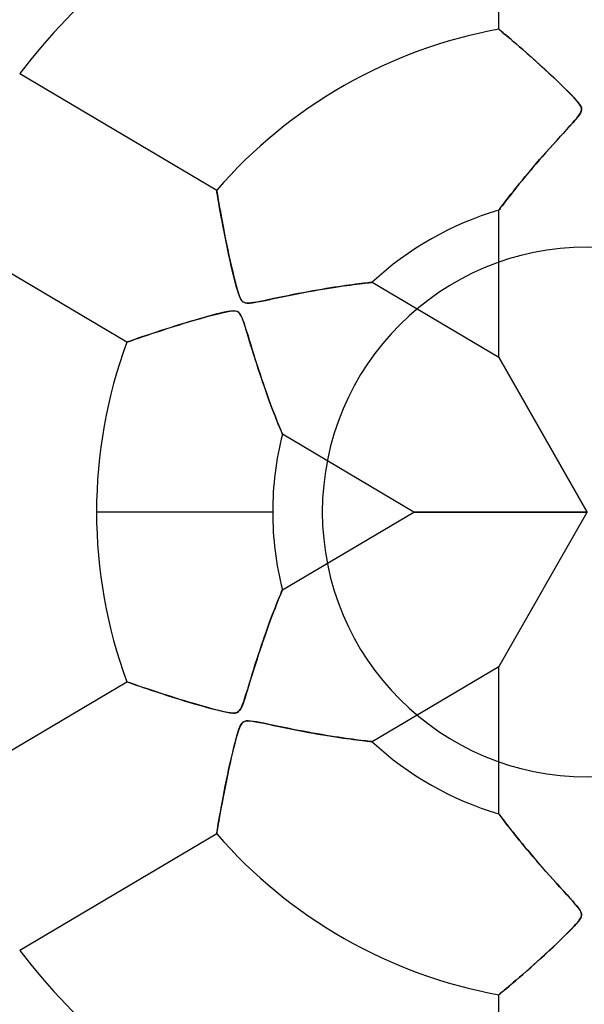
# Model space of a CAD drawing. Header units: millimetres. Extents: x -550 to 550, y -550 to 550.
# Tile 14 of 57: x -32 to 0, y -28 to 28. Entities that reach past the tile are written whole.
import ezdxf

# ---------------------------------------------------------------- set-up
doc = ezdxf.new("R2010")
doc.units = ezdxf.units.MM
doc.layers.add('HIDDEN', color=7, linetype='Continuous')
doc.layers.add('THICK', color=7, linetype='Continuous')

msp = doc.modelspace()

# ---------------------------------------------------------------- linework, layer by layer
at = {"layer": 'HIDDEN'}
for p, q in [((-5, 27.336), (-5, 40.301)), ((-5, 27.336), (-4.988, 27.326)), ((-4.991, 27.329), (-5, 27.336)), ((-4.962, 27.305), (-4.991, 27.329)), ((-4.988, 27.326), (-4.951, 27.295)), ((-4.916, 27.266), (-4.962, 27.305)), ((-4.951, 27.295), (-4.89, 27.244)), ((-4.852, 27.212), (-4.916, 27.266)), ((-4.89, 27.244), (-4.805, 27.173)), ((-4.771, 27.144), (-4.852, 27.212)), ((-4.805, 27.173), (-4.696, 27.081)), ((-4.675, 27.063), (-4.771, 27.144)), ((-4.696, 27.081), (-4.566, 26.971)), ((-4.565, 26.971), (-4.675, 27.063)), ((-4.566, 26.971), (-4.416, 26.844)), ((-4.443, 26.867), (-4.565, 26.971)), ((-4.309, 26.752), (-4.443, 26.867)), ((-4.416, 26.844), (-4.247, 26.699)), ((-4.161, 26.626), (-4.309, 26.752)), ((-4.247, 26.699), (-4.06, 26.539)), ((-4.002, 26.489), (-4.161, 26.626)), ((-4.06, 26.539), (-3.858, 26.364)), ((-3.83, 26.34), (-4.002, 26.489)), ((-3.858, 26.364), (-3.643, 26.177)), ((-3.648, 26.182), (-3.83, 26.34)), ((-3.455, 26.012), (-3.648, 26.182)), ((-3.643, 26.177), (-3.415, 25.977)), ((-3.253, 25.834), (-3.455, 26.012)), ((-3.415, 25.977), (-3.177, 25.766)), ((-3.044, 25.648), (-3.253, 25.834)), ((-3.177, 25.766), (-2.929, 25.544)), ((-2.831, 25.457), (-3.044, 25.648)), ((-2.929, 25.544), (-2.674, 25.315)), ((-2.614, 25.26), (-2.831, 25.457)), ((-2.674, 25.315), (-2.421, 25.084)), ((-2.394, 25.059), (-2.614, 25.26)), ((-32.144, 24.819), (-20.984, 18.219)), ((-2.421, 25.084), (-2.173, 24.855)), ((-2.171, 24.854), (-2.394, 25.059)), ((-2.173, 24.855), (-1.932, 24.63)), ((-1.947, 24.645), (-2.171, 24.854)), ((-1.722, 24.433), (-1.947, 24.645)), ((-1.932, 24.63), (-1.701, 24.412)), ((-1.498, 24.218), (-1.722, 24.433)), ((-1.701, 24.412), (-1.481, 24.202)), ((-1.278, 24.004), (-1.498, 24.218)), ((-1.481, 24.202), (-1.276, 24.002)), ((-1.074, 23.802), (-1.278, 24.004)), ((-1.276, 24.002), (-1.087, 23.816)), ((-1.087, 23.816), (-0.918, 23.644)), ((-0.891, 23.616), (-1.074, 23.802)), ((-0.918, 23.644), (-0.767, 23.486)), ((-0.731, 23.448), (-0.891, 23.616)), ((-0.767, 23.486), (-0.631, 23.337)), ((-0.597, 23.299), (-0.731, 23.448)), ((-0.631, 23.337), (-0.514, 23.199)), ((-0.49, 23.169), (-0.597, 23.299)), ((-0.514, 23.199), (-0.422, 23.076)), ((-0.403, 23.047), (-0.49, 23.169)), ((-0.422, 23.076), (-0.36, 22.97)), ((-0.344, 22.934), (-0.403, 23.047)), ((-0.36, 22.97), (-0.326, 22.878)), ((-0.318, 22.836), (-0.344, 22.934)), ((-0.326, 22.878), (-0.316, 22.789)), ((-0.548, 22.346), (-0.667, 22.202)), ((-0.589, 22.294), (-0.487, 22.424)), ((-0.453, 22.471), (-0.548, 22.346)), ((-0.487, 22.424), (-0.405, 22.544)), ((-0.38, 22.587), (-0.453, 22.471)), ((-0.405, 22.544), (-0.349, 22.649)), ((-0.333, 22.693), (-0.38, 22.587)), ((-0.349, 22.649), (-0.321, 22.744)), ((-0.316, 22.789), (-0.333, 22.693)), ((-0.321, 22.744), (-0.318, 22.836)), ((-0.976, 21.854), (-1.161, 21.651)), ((-1.131, 21.684), (-0.971, 21.86)), ((-0.811, 22.038), (-0.976, 21.854)), ((-0.971, 21.86), (-0.829, 22.018)), ((-0.829, 22.018), (-0.705, 22.159)), ((-0.667, 22.202), (-0.811, 22.038)), ((-0.705, 22.159), (-0.589, 22.294)), ((-1.556, 21.219), (-1.753, 21.002)), ((-1.701, 21.06), (-1.499, 21.282)), ((-1.359, 21.436), (-1.556, 21.219)), ((-1.499, 21.282), (-1.308, 21.491)), ((-1.161, 21.651), (-1.359, 21.436)), ((-1.308, 21.491), (-1.131, 21.684)), ((-1.95, 20.784), (-2.144, 20.567)), ((-2.113, 20.602), (-1.91, 20.829)), ((-1.753, 21.002), (-1.95, 20.784)), ((-1.91, 20.829), (-1.701, 21.06)), ((-2.527, 20.135), (-2.712, 19.923)), ((-2.688, 19.949), (-2.503, 20.162)), ((-2.337, 20.351), (-2.527, 20.135)), ((-2.503, 20.162), (-2.311, 20.379)), ((-2.144, 20.567), (-2.337, 20.351)), ((-2.311, 20.379), (-2.113, 20.602)), ((-3.207, 19.344), (-3.041, 19.54)), ((-2.891, 19.715), (-3.066, 19.511)), ((-3.041, 19.54), (-2.868, 19.742)), ((-2.712, 19.923), (-2.891, 19.715)), ((-2.868, 19.742), (-2.688, 19.949)), ((-3.665, 18.794), (-3.519, 18.971)), ((-3.396, 19.119), (-3.552, 18.931)), ((-3.519, 18.971), (-3.367, 19.154)), ((-3.234, 19.312), (-3.396, 19.119)), ((-3.367, 19.154), (-3.207, 19.344)), ((-3.066, 19.511), (-3.234, 19.312)), ((-3.979, 18.408), (-4.107, 18.248)), ((-4.072, 18.292), (-3.942, 18.454)), ((-3.844, 18.576), (-3.979, 18.408)), ((-3.942, 18.454), (-3.806, 18.622)), ((-3.701, 18.75), (-3.844, 18.576)), ((-3.806, 18.622), (-3.665, 18.794)), ((-3.552, 18.931), (-3.701, 18.75)), ((-20.982, 18.207), (-20.984, 18.219)), ((-20.984, 18.219), (-20.982, 18.203)), ((-20.977, 18.171), (-20.982, 18.207)), ((-20.982, 18.203), (-20.974, 18.156)), ((-20.967, 18.111), (-20.977, 18.171)), ((-20.974, 18.156), (-20.961, 18.077)), ((-20.953, 18.028), (-20.967, 18.111)), ((-20.961, 18.077), (-20.943, 17.967)), ((-20.936, 17.924), (-20.953, 18.028)), ((-20.943, 17.967), (-20.919, 17.827)), ((-20.915, 17.8), (-20.936, 17.924)), ((-4.527, 17.715), (-4.425, 17.846)), ((-4.346, 17.946), (-4.457, 17.805)), ((-4.425, 17.846), (-4.314, 17.987)), ((-4.23, 18.094), (-4.346, 17.946)), ((-4.314, 17.987), (-4.197, 18.136)), ((-4.107, 18.248), (-4.23, 18.094)), ((-4.197, 18.136), (-4.072, 18.292)), ((-20.919, 17.827), (-20.891, 17.66)), ((-20.891, 17.659), (-20.915, 17.8)), ((-20.891, 17.66), (-20.858, 17.465)), ((-20.864, 17.501), (-20.891, 17.659)), ((-20.834, 17.326), (-20.864, 17.501)), ((-20.858, 17.465), (-20.819, 17.246)), ((-20.8, 17.135), (-20.834, 17.326)), ((-4.902, 17.224), (-4.847, 17.297)), ((-4.816, 17.339), (-4.879, 17.254)), ((-4.847, 17.297), (-4.782, 17.383)), ((-4.74, 17.438), (-4.816, 17.339)), ((-4.782, 17.383), (-4.706, 17.482)), ((-4.655, 17.549), (-4.74, 17.438)), ((-4.706, 17.482), (-4.621, 17.593)), ((-4.56, 17.672), (-4.655, 17.549)), ((-4.621, 17.593), (-4.527, 17.715)), ((-4.457, 17.805), (-4.56, 17.672)), ((-20.819, 17.246), (-20.777, 17.004)), ((-20.763, 16.928), (-20.8, 17.135)), ((-20.777, 17.004), (-20.729, 16.742)), ((-20.722, 16.705), (-20.763, 16.928)), ((-20.729, 16.742), (-20.677, 16.46)), ((-4.992, 17.104), (-5, 17.094)), ((-5, 17.094), (-4.994, 17.102)), ((-5, 8.766), (-5, 17.094)), ((-4.994, 17.102), (-4.975, 17.127)), ((-4.969, 17.136), (-4.992, 17.104)), ((-4.975, 17.127), (-4.945, 17.167)), ((-4.931, 17.186), (-4.969, 17.136)), ((-4.945, 17.167), (-4.902, 17.224)), ((-4.879, 17.254), (-4.931, 17.186)), ((-26.075, 9.612), (-37.234, 16.211)), ((-20.678, 16.468), (-20.722, 16.705)), ((-20.631, 16.216), (-20.678, 16.468)), ((-20.677, 16.46), (-20.621, 16.163)), ((-20.58, 15.95), (-20.631, 16.216)), ((-20.621, 16.163), (-20.561, 15.85)), ((-20.527, 15.676), (-20.58, 15.95)), ((-20.561, 15.85), (-20.496, 15.524)), ((-20.471, 15.395), (-20.527, 15.676)), ((-20.496, 15.524), (-20.428, 15.188)), ((-20.412, 15.108), (-20.471, 15.395)), ((-20.428, 15.188), (-20.358, 14.853)), ((-20.351, 14.816), (-20.412, 15.108)), ((-20.358, 14.853), (-20.288, 14.523)), ((-20.288, 14.52), (-20.351, 14.816)), ((-20.288, 14.523), (-20.217, 14.201)), ((-20.222, 14.221), (-20.288, 14.52)), ((-20.154, 13.92), (-20.222, 14.221)), ((-20.217, 14.201), (-20.147, 13.891)), ((-20.083, 13.618), (-20.154, 13.92)), ((-20.147, 13.891), (-20.078, 13.595)), ((-20.011, 13.319), (-20.083, 13.618)), ((-20.078, 13.595), (-20.01, 13.316)), ((-19.941, 13.041), (-20.011, 13.319)), ((-20.01, 13.316), (-19.946, 13.059)), ((-19.946, 13.059), (-19.884, 12.825)), ((-19.874, 12.788), (-19.941, 13.041)), ((-19.884, 12.825), (-19.825, 12.616)), ((-13.819, 12.796), (-13.616, 12.825)), ((-13.474, 12.844), (-13.672, 12.817)), ((-13.616, 12.825), (-13.422, 12.851)), ((-13.286, 12.87), (-13.474, 12.844)), ((-13.422, 12.851), (-13.235, 12.876)), ((-13.109, 12.893), (-13.286, 12.87)), ((-13.235, 12.876), (-13.057, 12.9)), ((-12.943, 12.914), (-13.109, 12.893)), ((-13.057, 12.9), (-12.89, 12.921)), ((-12.791, 12.933), (-12.943, 12.914)), ((-12.89, 12.921), (-12.736, 12.94)), ((-12.652, 12.95), (-12.791, 12.933)), ((-12.736, 12.94), (-12.596, 12.956)), ((-12.528, 12.965), (-12.652, 12.95)), ((-12.596, 12.956), (-12.473, 12.971)), ((-12.421, 12.977), (-12.528, 12.965)), ((-12.473, 12.971), (-12.368, 12.983)), ((-12.331, 12.987), (-12.421, 12.977)), ((-12.368, 12.983), (-12.283, 12.993)), ((-12.26, 12.995), (-12.331, 12.987)), ((-12.283, 12.993), (-12.22, 12.999)), ((-12.209, 13.001), (-12.26, 12.995)), ((-12.22, 12.999), (-12.181, 13.004)), ((-12.178, 13.004), (-12.209, 13.001)), ((-12.181, 13.004), (-12.168, 13.005)), ((-12.168, 13.005), (-12.178, 13.004)), ((-12.168, 13.005), (-5, 8.766)), ((-19.81, 12.565), (-19.874, 12.788)), ((-19.825, 12.616), (-19.766, 12.423)), ((-19.75, 12.374), (-19.81, 12.565)), ((-19.766, 12.423), (-19.707, 12.252)), ((-19.693, 12.216), (-19.75, 12.374)), ((-16.657, 12.306), (-16.957, 12.247)), ((-16.898, 12.258), (-16.612, 12.315)), ((-16.365, 12.363), (-16.657, 12.306)), ((-16.612, 12.315), (-16.327, 12.371)), ((-16.08, 12.417), (-16.365, 12.363)), ((-16.327, 12.371), (-16.045, 12.425)), ((-15.802, 12.469), (-16.08, 12.417)), ((-16.045, 12.425), (-15.768, 12.476)), ((-15.533, 12.518), (-15.802, 12.469)), ((-15.768, 12.476), (-15.497, 12.524)), ((-15.271, 12.564), (-15.533, 12.518)), ((-15.497, 12.524), (-15.233, 12.571)), ((-15.018, 12.607), (-15.271, 12.564)), ((-15.233, 12.571), (-14.977, 12.614)), ((-14.773, 12.648), (-15.018, 12.607)), ((-14.977, 12.614), (-14.728, 12.655)), ((-14.538, 12.686), (-14.773, 12.648)), ((-14.728, 12.655), (-14.487, 12.694)), ((-14.311, 12.722), (-14.538, 12.686)), ((-14.487, 12.694), (-14.255, 12.73)), ((-14.091, 12.755), (-14.311, 12.722)), ((-14.255, 12.73), (-14.032, 12.764)), ((-13.878, 12.787), (-14.091, 12.755)), ((-14.032, 12.764), (-13.819, 12.796)), ((-13.672, 12.817), (-13.878, 12.787)), ((-19.707, 12.252), (-19.647, 12.11)), ((-19.632, 12.079), (-19.693, 12.216)), ((-19.647, 12.11), (-19.588, 12.003)), ((-19.565, 11.971), (-19.632, 12.079)), ((-19.588, 12.003), (-19.526, 11.927)), ((-19.494, 11.899), (-19.565, 11.971)), ((-19.526, 11.927), (-19.454, 11.873)), ((-19.414, 11.854), (-19.494, 11.899)), ((-19.454, 11.873), (-19.364, 11.838)), ((-19.318, 11.83), (-19.414, 11.854)), ((-19.364, 11.838), (-19.248, 11.824)), ((-19.198, 11.824), (-19.318, 11.83)), ((-19.248, 11.824), (-19.111, 11.829)), ((-19.053, 11.834), (-19.198, 11.824)), ((-19.111, 11.829), (-18.956, 11.846)), ((-18.89, 11.856), (-19.053, 11.834)), ((-18.956, 11.846), (-18.771, 11.876)), ((-18.714, 11.886), (-18.89, 11.856)), ((-18.771, 11.876), (-18.556, 11.916)), ((-18.53, 11.922), (-18.714, 11.886)), ((-18.556, 11.916), (-18.314, 11.965)), ((-18.322, 11.964), (-18.53, 11.922)), ((-18.089, 12.012), (-18.322, 11.964)), ((-18.314, 11.965), (-18.045, 12.021)), ((-17.832, 12.066), (-18.089, 12.012)), ((-18.045, 12.021), (-17.759, 12.081)), ((-17.556, 12.123), (-17.832, 12.066)), ((-17.759, 12.081), (-17.472, 12.141)), ((-17.261, 12.185), (-17.556, 12.123)), ((-17.472, 12.141), (-17.184, 12.2)), ((-16.957, 12.247), (-17.261, 12.185)), ((-17.184, 12.2), (-16.898, 12.258)), ((-21.034, 11.192), (-21.312, 11.119)), ((-21.309, 11.12), (-21.052, 11.187)), ((-21.052, 11.187), (-20.818, 11.246)), ((-20.781, 11.255), (-21.034, 11.192)), ((-20.818, 11.246), (-20.606, 11.295)), ((-20.554, 11.307), (-20.781, 11.255)), ((-20.606, 11.295), (-20.409, 11.337)), ((-20.358, 11.346), (-20.554, 11.307)), ((-20.409, 11.337), (-20.23, 11.367)), ((-20.192, 11.372), (-20.358, 11.346)), ((-20.23, 11.367), (-20.077, 11.383)), ((-20.043, 11.385), (-20.192, 11.372)), ((-20.077, 11.383), (-19.955, 11.383)), ((-19.916, 11.378), (-20.043, 11.385)), ((-19.955, 11.383), (-19.858, 11.365)), ((-19.818, 11.351), (-19.916, 11.378)), ((-19.858, 11.365), (-19.776, 11.328)), ((-19.74, 11.302), (-19.818, 11.351)), ((-19.776, 11.328), (-19.703, 11.265)), ((-19.673, 11.229), (-19.74, 11.302)), ((-19.703, 11.265), (-19.635, 11.171)), ((-19.61, 11.127), (-19.673, 11.229)), ((-19.635, 11.171), (-19.572, 11.048)), ((-23.073, 10.609), (-23.353, 10.522)), ((-23.15, 10.584), (-22.823, 10.685)), ((-22.788, 10.696), (-23.073, 10.609)), ((-22.823, 10.685), (-22.5, 10.782)), ((-22.498, 10.783), (-22.788, 10.696)), ((-22.5, 10.782), (-22.184, 10.875)), ((-22.204, 10.869), (-22.498, 10.783)), ((-21.907, 10.955), (-22.204, 10.869)), ((-22.184, 10.875), (-21.878, 10.963)), ((-21.608, 11.039), (-21.907, 10.955)), ((-21.878, 10.963), (-21.585, 11.045)), ((-21.312, 11.119), (-21.608, 11.039)), ((-21.585, 11.045), (-21.309, 11.12)), ((-19.549, 10.996), (-19.61, 11.127)), ((-19.572, 11.048), (-19.513, 10.904)), ((-19.49, 10.841), (-19.549, 10.996)), ((-19.513, 10.904), (-19.45, 10.728)), ((-19.432, 10.673), (-19.49, 10.841)), ((-19.45, 10.728), (-19.382, 10.52)), ((-19.374, 10.495), (-19.432, 10.673)), ((-24.837, 10.039), (-25.036, 9.972)), ((-24.91, 10.015), (-24.657, 10.1)), ((-24.622, 10.111), (-24.837, 10.039)), ((-24.657, 10.1), (-24.386, 10.19)), ((-24.393, 10.187), (-24.622, 10.111)), ((-24.149, 10.267), (-24.393, 10.187)), ((-24.386, 10.19), (-24.098, 10.284)), ((-23.892, 10.35), (-24.149, 10.267)), ((-24.098, 10.284), (-23.795, 10.382)), ((-23.626, 10.435), (-23.892, 10.35)), ((-23.795, 10.382), (-23.478, 10.482)), ((-23.353, 10.522), (-23.626, 10.435)), ((-23.478, 10.482), (-23.15, 10.584)), ((-19.382, 10.52), (-19.308, 10.284)), ((-19.31, 10.292), (-19.374, 10.495)), ((-19.24, 10.064), (-19.31, 10.292)), ((-19.308, 10.284), (-19.227, 10.022)), ((-19.164, 9.814), (-19.24, 10.064)), ((-26.075, 9.612), (-26.06, 9.617)), ((-26.063, 9.616), (-26.075, 9.612)), ((-26.029, 9.628), (-26.063, 9.616)), ((-26.06, 9.617), (-26.015, 9.633)), ((-25.972, 9.648), (-26.029, 9.628)), ((-26.015, 9.633), (-25.939, 9.66)), ((-25.892, 9.676), (-25.972, 9.648)), ((-25.939, 9.66), (-25.834, 9.697)), ((-25.793, 9.711), (-25.892, 9.676)), ((-25.834, 9.697), (-25.7, 9.743)), ((-25.674, 9.752), (-25.793, 9.711)), ((-25.7, 9.743), (-25.539, 9.799)), ((-25.539, 9.8), (-25.674, 9.752)), ((-25.539, 9.799), (-25.353, 9.864)), ((-25.388, 9.852), (-25.539, 9.8)), ((-25.22, 9.909), (-25.388, 9.852)), ((-25.353, 9.864), (-25.143, 9.936)), ((-25.036, 9.972), (-25.22, 9.909)), ((-25.143, 9.936), (-24.91, 10.015)), ((-19.227, 10.022), (-19.142, 9.742)), ((-19.081, 9.544), (-19.164, 9.814)), ((-19.142, 9.742), (-19.056, 9.462)), ((-18.993, 9.256), (-19.081, 9.544)), ((-19.056, 9.462), (-18.97, 9.181)), ((-18.901, 8.959), (-18.993, 9.256)), ((-18.97, 9.181), (-18.882, 8.902)), ((-18.809, 8.668), (-18.901, 8.959)), ((-18.882, 8.902), (-18.795, 8.624)), ((-18.718, 8.385), (-18.809, 8.668)), ((-18.795, 8.624), (-18.706, 8.348)), ((-18.628, 8.109), (-18.718, 8.385)), ((-5, 8.766), (0, 0)), ((0, 0), (-5, 8.766)), ((-18.706, 8.348), (-18.617, 8.075)), ((-18.539, 7.841), (-18.628, 8.109)), ((-18.617, 8.075), (-18.529, 7.807)), ((-18.452, 7.581), (-18.539, 7.841)), ((-18.529, 7.807), (-18.441, 7.547)), ((-18.367, 7.329), (-18.452, 7.581)), ((-18.441, 7.547), (-18.354, 7.293)), ((-18.283, 7.087), (-18.367, 7.329)), ((-18.354, 7.293), (-18.269, 7.047)), ((-18.201, 6.853), (-18.283, 7.087)), ((-18.269, 7.047), (-18.185, 6.809)), ((-18.121, 6.628), (-18.201, 6.853)), ((-18.185, 6.809), (-18.103, 6.58)), ((-18.043, 6.412), (-18.121, 6.628)), ((-18.103, 6.58), (-18.023, 6.359)), ((-17.966, 6.203), (-18.043, 6.412)), ((-18.023, 6.359), (-17.945, 6.147)), ((-17.891, 6.001), (-17.966, 6.203)), ((-17.945, 6.147), (-17.87, 5.945)), ((-17.818, 5.806), (-17.891, 6.001)), ((-17.87, 5.945), (-17.798, 5.754)), ((-17.747, 5.62), (-17.818, 5.806)), ((-17.798, 5.754), (-17.728, 5.57)), ((-17.678, 5.443), (-17.747, 5.62)), ((-17.728, 5.57), (-17.66, 5.394)), ((-17.613, 5.276), (-17.678, 5.443)), ((-17.66, 5.394), (-17.594, 5.227)), ((-17.552, 5.121), (-17.613, 5.276)), ((-17.594, 5.227), (-17.532, 5.071)), ((-17.495, 4.978), (-17.552, 5.121)), ((-17.532, 5.071), (-17.475, 4.927)), ((-17.443, 4.848), (-17.495, 4.978)), ((-17.475, 4.927), (-17.422, 4.796)), ((-17.396, 4.733), (-17.443, 4.848)), ((-17.422, 4.796), (-17.375, 4.681)), ((-17.355, 4.633), (-17.396, 4.733)), ((-17.375, 4.681), (-17.335, 4.583)), ((-17.321, 4.549), (-17.355, 4.633)), ((-17.335, 4.583), (-17.303, 4.504)), ((-17.294, 4.483), (-17.321, 4.549)), ((-17.303, 4.504), (-17.279, 4.446)), ((-17.274, 4.436), (-17.294, 4.483)), ((-17.279, 4.446), (-17.264, 4.41)), ((-17.262, 4.407), (-17.274, 4.436)), ((-17.264, 4.41), (-17.259, 4.398)), ((-17.259, 4.398), (-17.262, 4.407)), ((-9.822, 0), (-17.259, 4.398)), ((-17.81, 0), (-27.79, 0)), ((-17.81, 0), (-27.79, 0)), ((-17.259, -4.398), (-9.822, 0)), ((0, 0), (-9.822, 0)), ((-9.822, 0), (0, 0)), ((-5, -8.766), (0, 0)), ((-5, -8.766), (0, 0)), ((-15, 0), (-15, 0)), ((-17.303, -4.504), (-17.279, -4.446)), ((-17.274, -4.436), (-17.294, -4.483)), ((-17.279, -4.446), (-17.264, -4.41)), ((-17.262, -4.407), (-17.274, -4.436)), ((-17.264, -4.41), (-17.259, -4.398)), ((-17.259, -4.398), (-17.262, -4.407)), ((-17.495, -4.978), (-17.552, -5.121)), ((-17.532, -5.071), (-17.475, -4.927)), ((-17.443, -4.848), (-17.495, -4.978)), ((-17.475, -4.927), (-17.422, -4.796)), ((-17.396, -4.733), (-17.443, -4.848)), ((-17.422, -4.796), (-17.375, -4.681)), ((-17.355, -4.633), (-17.396, -4.733)), ((-17.375, -4.681), (-17.335, -4.583)), ((-17.321, -4.549), (-17.355, -4.633)), ((-17.335, -4.583), (-17.303, -4.504)), ((-17.294, -4.483), (-17.321, -4.549)), ((-17.798, -5.754), (-17.728, -5.57)), ((-17.678, -5.443), (-17.747, -5.62)), ((-17.728, -5.57), (-17.66, -5.394)), ((-17.613, -5.276), (-17.678, -5.443)), ((-17.66, -5.394), (-17.594, -5.227)), ((-17.552, -5.121), (-17.613, -5.276)), ((-17.594, -5.227), (-17.532, -5.071)), ((-17.891, -6.001), (-17.966, -6.203)), ((-17.945, -6.147), (-17.87, -5.945)), ((-17.818, -5.806), (-17.891, -6.001)), ((-17.87, -5.945), (-17.798, -5.754)), ((-17.747, -5.62), (-17.818, -5.806)), ((-18.121, -6.628), (-18.201, -6.853)), ((-18.185, -6.809), (-18.103, -6.58)), ((-18.043, -6.412), (-18.121, -6.628)), ((-18.103, -6.58), (-18.023, -6.359)), ((-17.966, -6.203), (-18.043, -6.412)), ((-18.023, -6.359), (-17.945, -6.147)), ((-18.283, -7.087), (-18.367, -7.329)), ((-18.354, -7.293), (-18.269, -7.047)), ((-18.201, -6.853), (-18.283, -7.087)), ((-18.269, -7.047), (-18.185, -6.809)), ((-18.452, -7.581), (-18.539, -7.841)), ((-18.529, -7.807), (-18.441, -7.547)), ((-18.367, -7.329), (-18.452, -7.581)), ((-18.441, -7.547), (-18.354, -7.293)), ((-18.795, -8.624), (-18.706, -8.348)), ((-18.628, -8.109), (-18.718, -8.385)), ((-18.706, -8.348), (-18.617, -8.075)), ((-18.539, -7.841), (-18.628, -8.109)), ((-18.617, -8.075), (-18.529, -7.807)), ((-18.97, -9.181), (-18.882, -8.902)), ((-18.809, -8.668), (-18.901, -8.959)), ((-18.882, -8.902), (-18.795, -8.624)), ((-18.718, -8.385), (-18.809, -8.668)), ((-5, -8.766), (-12.168, -13.005)), ((-5, -17.094), (-5, -8.766)), ((-19.142, -9.742), (-19.056, -9.462)), ((-18.993, -9.256), (-19.081, -9.544)), ((-19.056, -9.462), (-18.97, -9.181)), ((-18.901, -8.959), (-18.993, -9.256)), ((-37.234, -16.211), (-26.075, -9.612)), ((-26.063, -9.616), (-26.075, -9.612)), ((-26.075, -9.612), (-26.06, -9.617)), ((-26.029, -9.628), (-26.063, -9.616)), ((-26.06, -9.617), (-26.015, -9.633)), ((-25.972, -9.648), (-26.029, -9.628)), ((-26.015, -9.633), (-25.939, -9.66)), ((-25.892, -9.676), (-25.972, -9.648)), ((-25.939, -9.66), (-25.834, -9.697)), ((-25.793, -9.711), (-25.892, -9.676)), ((-25.834, -9.697), (-25.7, -9.743)), ((-25.674, -9.752), (-25.793, -9.711)), ((-25.7, -9.743), (-25.539, -9.799)), ((-25.539, -9.8), (-25.674, -9.752)), ((-25.539, -9.799), (-25.353, -9.864)), ((-25.388, -9.852), (-25.539, -9.8)), ((-25.22, -9.909), (-25.388, -9.852)), ((-25.353, -9.864), (-25.143, -9.936)), ((-25.036, -9.972), (-25.22, -9.909)), ((-25.143, -9.936), (-24.91, -10.015)), ((-24.837, -10.039), (-25.036, -9.972)), ((-24.91, -10.015), (-24.657, -10.1)), ((-19.308, -10.284), (-19.227, -10.022)), ((-19.164, -9.814), (-19.24, -10.064)), ((-19.227, -10.022), (-19.142, -9.742)), ((-19.081, -9.544), (-19.164, -9.814)), ((-24.622, -10.111), (-24.837, -10.039)), ((-24.657, -10.1), (-24.386, -10.19)), ((-24.393, -10.187), (-24.622, -10.111)), ((-24.149, -10.267), (-24.393, -10.187)), ((-24.386, -10.19), (-24.098, -10.284)), ((-23.892, -10.35), (-24.149, -10.267)), ((-24.098, -10.284), (-23.795, -10.382)), ((-23.626, -10.435), (-23.892, -10.35)), ((-23.795, -10.382), (-23.478, -10.482)), ((-23.353, -10.522), (-23.626, -10.435)), ((-23.478, -10.482), (-23.15, -10.584)), ((-23.073, -10.609), (-23.353, -10.522)), ((-23.15, -10.584), (-22.823, -10.685)), ((-19.45, -10.728), (-19.382, -10.52)), ((-19.374, -10.495), (-19.432, -10.673)), ((-19.382, -10.52), (-19.308, -10.284)), ((-19.31, -10.292), (-19.374, -10.495)), ((-19.24, -10.064), (-19.31, -10.292)), ((-22.788, -10.696), (-23.073, -10.609)), ((-22.823, -10.685), (-22.5, -10.782)), ((-22.498, -10.783), (-22.788, -10.696)), ((-22.5, -10.782), (-22.184, -10.875)), ((-22.204, -10.869), (-22.498, -10.783)), ((-21.907, -10.955), (-22.204, -10.869)), ((-22.184, -10.875), (-21.878, -10.963)), ((-21.608, -11.039), (-21.907, -10.955)), ((-21.878, -10.963), (-21.585, -11.045)), ((-21.312, -11.119), (-21.608, -11.039)), ((-21.585, -11.045), (-21.309, -11.12)), ((-21.034, -11.192), (-21.312, -11.119)), ((-21.309, -11.12), (-21.052, -11.187)), ((-19.61, -11.127), (-19.673, -11.229)), ((-19.635, -11.171), (-19.572, -11.048)), ((-19.549, -10.996), (-19.61, -11.127)), ((-19.572, -11.048), (-19.513, -10.904)), ((-19.49, -10.841), (-19.549, -10.996)), ((-19.513, -10.904), (-19.45, -10.728)), ((-19.432, -10.673), (-19.49, -10.841)), ((-21.052, -11.187), (-20.818, -11.246)), ((-20.781, -11.255), (-21.034, -11.192)), ((-20.818, -11.246), (-20.606, -11.295)), ((-20.554, -11.307), (-20.781, -11.255)), ((-20.606, -11.295), (-20.409, -11.337)), ((-20.358, -11.346), (-20.554, -11.307)), ((-20.409, -11.337), (-20.23, -11.367)), ((-20.192, -11.372), (-20.358, -11.346)), ((-20.23, -11.367), (-20.077, -11.383)), ((-20.043, -11.385), (-20.192, -11.372)), ((-20.077, -11.383), (-19.955, -11.383)), ((-19.916, -11.378), (-20.043, -11.385)), ((-19.955, -11.383), (-19.858, -11.365)), ((-19.818, -11.351), (-19.916, -11.378)), ((-19.858, -11.365), (-19.776, -11.328)), ((-19.74, -11.302), (-19.818, -11.351)), ((-19.776, -11.328), (-19.703, -11.265)), ((-19.673, -11.229), (-19.74, -11.302)), ((-19.703, -11.265), (-19.635, -11.171)), ((-19.766, -12.423), (-19.707, -12.252)), ((-19.693, -12.216), (-19.75, -12.374)), ((-19.707, -12.252), (-19.647, -12.11)), ((-19.632, -12.079), (-19.693, -12.216)), ((-19.647, -12.11), (-19.588, -12.003)), ((-19.565, -11.971), (-19.632, -12.079)), ((-19.588, -12.003), (-19.526, -11.927)), ((-19.494, -11.899), (-19.565, -11.971)), ((-19.526, -11.927), (-19.454, -11.873)), ((-19.414, -11.854), (-19.494, -11.899)), ((-19.454, -11.873), (-19.364, -11.838)), ((-19.318, -11.83), (-19.414, -11.854)), ((-19.364, -11.838), (-19.248, -11.824)), ((-19.198, -11.824), (-19.318, -11.83)), ((-19.248, -11.824), (-19.111, -11.829)), ((-19.053, -11.834), (-19.198, -11.824)), ((-19.111, -11.829), (-18.956, -11.846)), ((-18.89, -11.856), (-19.053, -11.834)), ((-18.956, -11.846), (-18.771, -11.876)), ((-18.714, -11.886), (-18.89, -11.856)), ((-18.771, -11.876), (-18.556, -11.916)), ((-18.53, -11.922), (-18.714, -11.886)), ((-18.556, -11.916), (-18.314, -11.965)), ((-18.322, -11.964), (-18.53, -11.922)), ((-18.089, -12.012), (-18.322, -11.964)), ((-18.314, -11.965), (-18.045, -12.021)), ((-17.832, -12.066), (-18.089, -12.012)), ((-18.045, -12.021), (-17.759, -12.081)), ((-17.556, -12.123), (-17.832, -12.066)), ((-17.759, -12.081), (-17.472, -12.141)), ((-17.261, -12.185), (-17.556, -12.123)), ((-17.472, -12.141), (-17.184, -12.2)), ((-16.957, -12.247), (-17.261, -12.185)), ((-17.184, -12.2), (-16.898, -12.258)), ((-16.657, -12.306), (-16.957, -12.247)), ((-16.898, -12.258), (-16.612, -12.315)), ((-19.874, -12.788), (-19.941, -13.041)), ((-19.884, -12.825), (-19.825, -12.616)), ((-19.81, -12.565), (-19.874, -12.788)), ((-19.825, -12.616), (-19.766, -12.423)), ((-19.75, -12.374), (-19.81, -12.565)), ((-16.365, -12.363), (-16.657, -12.306)), ((-16.612, -12.315), (-16.327, -12.371)), ((-16.08, -12.417), (-16.365, -12.363)), ((-16.327, -12.371), (-16.045, -12.425)), ((-15.802, -12.469), (-16.08, -12.417)), ((-16.045, -12.425), (-15.768, -12.476)), ((-15.533, -12.518), (-15.802, -12.469)), ((-15.768, -12.476), (-15.497, -12.524)), ((-15.271, -12.564), (-15.533, -12.518)), ((-15.497, -12.524), (-15.233, -12.571)), ((-15.018, -12.607), (-15.271, -12.564)), ((-15.233, -12.571), (-14.977, -12.614)), ((-14.773, -12.648), (-15.018, -12.607)), ((-14.977, -12.614), (-14.728, -12.655)), ((-14.538, -12.686), (-14.773, -12.648)), ((-14.728, -12.655), (-14.487, -12.694)), ((-14.311, -12.722), (-14.538, -12.686)), ((-14.487, -12.694), (-14.255, -12.73)), ((-14.091, -12.755), (-14.311, -12.722)), ((-14.255, -12.73), (-14.032, -12.764)), ((-13.878, -12.787), (-14.091, -12.755)), ((-14.032, -12.764), (-13.819, -12.796)), ((-13.672, -12.817), (-13.878, -12.787)), ((-13.819, -12.796), (-13.616, -12.825)), ((-13.474, -12.844), (-13.672, -12.817)), ((-20.011, -13.319), (-20.083, -13.618)), ((-20.078, -13.595), (-20.01, -13.316)), ((-19.941, -13.041), (-20.011, -13.319)), ((-20.01, -13.316), (-19.946, -13.059)), ((-19.946, -13.059), (-19.884, -12.825)), ((-13.616, -12.825), (-13.422, -12.851)), ((-13.286, -12.87), (-13.474, -12.844)), ((-13.422, -12.851), (-13.235, -12.876)), ((-13.109, -12.893), (-13.286, -12.87)), ((-13.235, -12.876), (-13.057, -12.9)), ((-12.943, -12.914), (-13.109, -12.893)), ((-13.057, -12.9), (-12.89, -12.921)), ((-12.791, -12.933), (-12.943, -12.914)), ((-12.89, -12.921), (-12.736, -12.94)), ((-12.652, -12.95), (-12.791, -12.933)), ((-12.736, -12.94), (-12.596, -12.956)), ((-12.528, -12.965), (-12.652, -12.95)), ((-12.596, -12.956), (-12.473, -12.971)), ((-12.421, -12.977), (-12.528, -12.965)), ((-12.473, -12.971), (-12.368, -12.983)), ((-12.331, -12.987), (-12.421, -12.977)), ((-12.368, -12.983), (-12.283, -12.993)), ((-12.26, -12.995), (-12.331, -12.987)), ((-12.283, -12.993), (-12.22, -12.999)), ((-12.209, -13.001), (-12.26, -12.995)), ((-12.22, -12.999), (-12.181, -13.004)), ((-12.178, -13.004), (-12.209, -13.001)), ((-12.181, -13.004), (-12.168, -13.005)), ((-12.168, -13.005), (-12.178, -13.004)), ((-20.154, -13.92), (-20.222, -14.221)), ((-20.217, -14.201), (-20.147, -13.891)), ((-20.083, -13.618), (-20.154, -13.92)), ((-20.147, -13.891), (-20.078, -13.595)), ((-20.288, -14.523), (-20.217, -14.201)), ((-20.222, -14.221), (-20.288, -14.52)), ((-20.428, -15.188), (-20.358, -14.853)), ((-20.351, -14.816), (-20.412, -15.108)), ((-20.358, -14.853), (-20.288, -14.523)), ((-20.288, -14.52), (-20.351, -14.816)), ((-20.561, -15.85), (-20.496, -15.524)), ((-20.471, -15.395), (-20.527, -15.676)), ((-20.496, -15.524), (-20.428, -15.188)), ((-20.412, -15.108), (-20.471, -15.395)), ((-20.677, -16.46), (-20.621, -16.163)), ((-20.58, -15.95), (-20.631, -16.216)), ((-20.621, -16.163), (-20.561, -15.85)), ((-20.527, -15.676), (-20.58, -15.95)), ((-20.722, -16.705), (-20.763, -16.928)), ((-20.729, -16.742), (-20.677, -16.46)), ((-20.678, -16.468), (-20.722, -16.705)), ((-20.631, -16.216), (-20.678, -16.468)), ((-20.858, -17.465), (-20.819, -17.246)), ((-20.8, -17.135), (-20.834, -17.326)), ((-20.819, -17.246), (-20.777, -17.004)), ((-20.763, -16.928), (-20.8, -17.135)), ((-20.777, -17.004), (-20.729, -16.742)), ((-5, -17.094), (-4.994, -17.102)), ((-4.992, -17.104), (-5, -17.094)), ((-4.994, -17.102), (-4.975, -17.127)), ((-4.969, -17.136), (-4.992, -17.104)), ((-4.975, -17.127), (-4.945, -17.167)), ((-4.931, -17.186), (-4.969, -17.136)), ((-4.945, -17.167), (-4.902, -17.224)), ((-4.879, -17.254), (-4.931, -17.186)), ((-4.902, -17.224), (-4.847, -17.297)), ((-4.816, -17.339), (-4.879, -17.254)), ((-20.943, -17.967), (-20.919, -17.827)), ((-20.915, -17.8), (-20.936, -17.924)), ((-20.919, -17.827), (-20.891, -17.66)), ((-20.891, -17.659), (-20.915, -17.8)), ((-20.891, -17.66), (-20.858, -17.465)), ((-20.864, -17.501), (-20.891, -17.659)), ((-20.834, -17.326), (-20.864, -17.501)), ((-4.847, -17.297), (-4.782, -17.383)), ((-4.74, -17.438), (-4.816, -17.339)), ((-4.782, -17.383), (-4.706, -17.482)), ((-4.655, -17.549), (-4.74, -17.438)), ((-4.706, -17.482), (-4.621, -17.593)), ((-4.56, -17.672), (-4.655, -17.549)), ((-4.621, -17.593), (-4.527, -17.715)), ((-4.457, -17.805), (-4.56, -17.672)), ((-4.527, -17.715), (-4.425, -17.846)), ((-4.346, -17.946), (-4.457, -17.805)), ((-20.984, -18.219), (-32.144, -24.819)), ((-20.984, -18.219), (-20.982, -18.203)), ((-20.982, -18.207), (-20.984, -18.219)), ((-20.982, -18.203), (-20.974, -18.156)), ((-20.977, -18.171), (-20.982, -18.207)), ((-20.967, -18.111), (-20.977, -18.171)), ((-20.974, -18.156), (-20.961, -18.077)), ((-20.953, -18.028), (-20.967, -18.111)), ((-20.961, -18.077), (-20.943, -17.967)), ((-20.936, -17.924), (-20.953, -18.028)), ((-4.425, -17.846), (-4.314, -17.987)), ((-4.23, -18.094), (-4.346, -17.946)), ((-4.314, -17.987), (-4.197, -18.136)), ((-4.107, -18.248), (-4.23, -18.094)), ((-4.197, -18.136), (-4.072, -18.292)), ((-3.979, -18.408), (-4.107, -18.248)), ((-4.072, -18.292), (-3.942, -18.454)), ((-3.844, -18.576), (-3.979, -18.408)), ((-3.942, -18.454), (-3.806, -18.622)), ((-3.701, -18.75), (-3.844, -18.576)), ((-3.806, -18.622), (-3.665, -18.794)), ((-3.552, -18.931), (-3.701, -18.75)), ((-3.665, -18.794), (-3.519, -18.971)), ((-3.396, -19.119), (-3.552, -18.931)), ((-3.519, -18.971), (-3.367, -19.154)), ((-3.234, -19.312), (-3.396, -19.119)), ((-3.367, -19.154), (-3.207, -19.344)), ((-3.066, -19.511), (-3.234, -19.312)), ((-3.207, -19.344), (-3.041, -19.54)), ((-2.891, -19.715), (-3.066, -19.511)), ((-3.041, -19.54), (-2.868, -19.742)), ((-2.712, -19.923), (-2.891, -19.715)), ((-2.868, -19.742), (-2.688, -19.949)), ((-2.527, -20.135), (-2.712, -19.923)), ((-2.688, -19.949), (-2.503, -20.162)), ((-2.337, -20.351), (-2.527, -20.135)), ((-2.503, -20.162), (-2.311, -20.379)), ((-2.144, -20.567), (-2.337, -20.351)), ((-2.311, -20.379), (-2.113, -20.602)), ((-1.95, -20.784), (-2.144, -20.567)), ((-2.113, -20.602), (-1.91, -20.829)), ((-1.753, -21.002), (-1.95, -20.784)), ((-1.91, -20.829), (-1.701, -21.06)), ((-1.556, -21.219), (-1.753, -21.002)), ((-1.701, -21.06), (-1.499, -21.282)), ((-1.359, -21.436), (-1.556, -21.219)), ((-1.499, -21.282), (-1.308, -21.491)), ((-1.161, -21.651), (-1.359, -21.436)), ((-1.308, -21.491), (-1.131, -21.684)), ((-0.976, -21.854), (-1.161, -21.651)), ((-1.131, -21.684), (-0.971, -21.86)), ((-0.811, -22.038), (-0.976, -21.854)), ((-0.971, -21.86), (-0.829, -22.018)), ((-0.829, -22.018), (-0.705, -22.159)), ((-0.667, -22.202), (-0.811, -22.038)), ((-0.705, -22.159), (-0.589, -22.294)), ((-0.548, -22.346), (-0.667, -22.202)), ((-0.589, -22.294), (-0.487, -22.424)), ((-0.453, -22.471), (-0.548, -22.346)), ((-0.487, -22.424), (-0.405, -22.544)), ((-0.38, -22.587), (-0.453, -22.471)), ((-0.405, -22.544), (-0.349, -22.649)), ((-0.333, -22.693), (-0.38, -22.587)), ((-0.349, -22.649), (-0.321, -22.744)), ((-0.318, -22.836), (-0.344, -22.934)), ((-0.316, -22.789), (-0.333, -22.693)), ((-0.326, -22.878), (-0.316, -22.789)), ((-0.321, -22.744), (-0.318, -22.836)), ((-0.767, -23.486), (-0.631, -23.337)), ((-0.597, -23.299), (-0.731, -23.448)), ((-0.631, -23.337), (-0.514, -23.199)), ((-0.49, -23.169), (-0.597, -23.299)), ((-0.514, -23.199), (-0.422, -23.076)), ((-0.403, -23.047), (-0.49, -23.169)), ((-0.422, -23.076), (-0.36, -22.97)), ((-0.344, -22.934), (-0.403, -23.047)), ((-0.36, -22.97), (-0.326, -22.878)), ((-1.074, -23.802), (-1.278, -24.004)), ((-1.276, -24.002), (-1.087, -23.816)), ((-1.087, -23.816), (-0.918, -23.644)), ((-0.891, -23.616), (-1.074, -23.802)), ((-0.918, -23.644), (-0.767, -23.486)), ((-0.731, -23.448), (-0.891, -23.616)), ((-1.722, -24.433), (-1.947, -24.645)), ((-1.932, -24.63), (-1.701, -24.412)), ((-1.498, -24.218), (-1.722, -24.433)), ((-1.701, -24.412), (-1.481, -24.202)), ((-1.278, -24.004), (-1.498, -24.218)), ((-1.481, -24.202), (-1.276, -24.002)), ((-2.674, -25.315), (-2.421, -25.084)), ((-2.394, -25.059), (-2.614, -25.26)), ((-2.421, -25.084), (-2.173, -24.855)), ((-2.171, -24.854), (-2.394, -25.059)), ((-2.173, -24.855), (-1.932, -24.63)), ((-1.947, -24.645), (-2.171, -24.854)), ((-3.177, -25.766), (-2.929, -25.544)), ((-2.831, -25.457), (-3.044, -25.648)), ((-2.929, -25.544), (-2.674, -25.315)), ((-2.614, -25.26), (-2.831, -25.457)), ((-3.858, -26.364), (-3.643, -26.177)), ((-3.648, -26.182), (-3.83, -26.34)), ((-3.455, -26.012), (-3.648, -26.182)), ((-3.643, -26.177), (-3.415, -25.977)), ((-3.253, -25.834), (-3.455, -26.012)), ((-3.415, -25.977), (-3.177, -25.766)), ((-3.044, -25.648), (-3.253, -25.834)), ((-4.309, -26.752), (-4.443, -26.867)), ((-4.416, -26.844), (-4.247, -26.699)), ((-4.161, -26.626), (-4.309, -26.752)), ((-4.247, -26.699), (-4.06, -26.539)), ((-4.002, -26.489), (-4.161, -26.626)), ((-4.06, -26.539), (-3.858, -26.364)), ((-3.83, -26.34), (-4.002, -26.489)), ((-4.962, -27.305), (-4.991, -27.329)), ((-4.988, -27.326), (-4.951, -27.295)), ((-4.916, -27.266), (-4.962, -27.305)), ((-4.951, -27.295), (-4.89, -27.244)), ((-4.852, -27.212), (-4.916, -27.266)), ((-4.89, -27.244), (-4.805, -27.173)), ((-4.771, -27.144), (-4.852, -27.212)), ((-4.805, -27.173), (-4.696, -27.081)), ((-4.675, -27.063), (-4.771, -27.144)), ((-4.696, -27.081), (-4.566, -26.971)), ((-4.565, -26.971), (-4.675, -27.063)), ((-4.566, -26.971), (-4.416, -26.844)), ((-4.443, -26.867), (-4.565, -26.971)), ((-5, -27.336), (-4.988, -27.326)), ((-4.991, -27.329), (-5, -27.336)), ((-5, -40.301), (-5, -27.336))]:
    msp.add_line(p, q, dxfattribs=at)
for radius, start, end in [(506, 0, 180.00002), (456, 0, 180.00002), (451, 0, 180.00002), (400, 0, 179.99998), (395, 0, 179.99998), (159.6, 0, 180.00002), (143.267, 89.99998, 270.00002), (40.61, 97.0723, 142.3276), (27.79, 100.3651, 139.0349), (17.81, 106.3045, 133.0956), (15, 0, 180), (27.79, 159.7652, 180), (17.81, 165.7044, 180), (506, 180.00002, 0), (400, 179.99998, 0), (395, 179.99998, 0), (27.79, 180, 200.2348), (17.81, 180, 194.2956), (456, 180.00002, 0), (451, 180.00002, 0), (159.6, 180.00002, 0), (15, 180, 0), (17.81, 226.9044, 253.6955), (27.79, 220.9651, 259.6349), (40.61, 217.6724, 262.9277)]:
    msp.add_arc((0, 0), radius, start, end, dxfattribs=at)
at = {"layer": 'THICK'}
for radius, start, end in [(445, 0, 180.00002), (394.99, 0, 179.99998), (182.4, 89.99998, 180.00002), (166.067, 89.99998, 270.00002), (394.99, 179.99998, 0), (445, 180.00002, 0), (182.4, 180.00002, 270.00002)]:
    msp.add_arc((0, 0), radius, start, end, dxfattribs=at)

doc.saveas('drawing.dxf')
